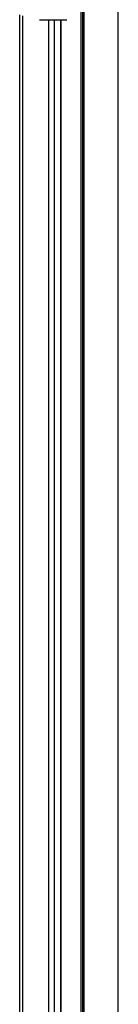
# Model space of a CAD drawing. Header units: millimetres. Extents: x 20 to 22981, y 40 to 19992.
# Tile 113 of 153: x 17539 to 17654, y 4628 to 5781. Entities that reach past the tile are written whole.
import ezdxf

# ---------------------------------------------------------------- set-up
doc = ezdxf.new("R2010")
doc.units = ezdxf.units.MM
doc.header["$LTSCALE"] = 2

msp = doc.modelspace()

# ---------------------------------------------------------------- linework, layer by layer
at = {"color": 8, "linetype": 'Continuous', "lineweight": 25}
for p, q in [((17654.15, 2191.49), (17654.15, 7939.49)), ((17610.77, 2780.48), (17610.77, 5790.35)), ((17614.05, 5799.24), (17614.05, 2191.49)), ((17542.65, 5785.38), (17542.65, 2192.28)), ((17573.13, 2192.39), (17573.13, 5781.02)), ((17579.31, 5781.02), (17579.31, 2761.38)), ((17587.09, 2768.25), (17587.09, 5781.02))]:
    msp.add_line(p, q, dxfattribs=at)
at = {"color": 7, "linetype": 'Continuous', "lineweight": 25}
for p, q in [((17612.66, 5796.17), (17612.66, 2191.49)), ((17539.3, 2191.49), (17539.3, 5786.52)), ((17562.46, 5781.02), (17594.04, 5781.02)), ((17587.52, 2768.46), (17587.52, 5781.02))]:
    msp.add_line(p, q, dxfattribs=at)

doc.saveas('drawing.dxf')
